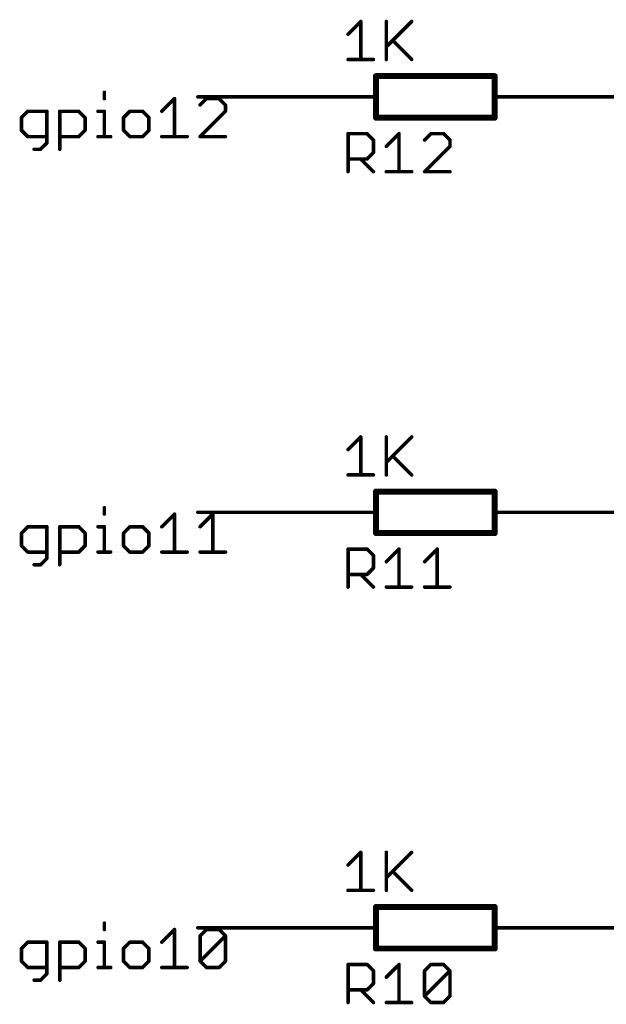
# Model space of a CAD drawing. Extents: x -61 to 240, y -139 to 283.
# Tile 51 of 77: x -61 to -36, y 159 to 201. Entities that reach past the tile are written whole.
import ezdxf

# ---------------------------------------------------------------- set-up
doc = ezdxf.new("R2010")
doc.units = 0
for name, color, linetype in [('91', 94, 'CONTINUOUS'), ('94', 14, 'CONTINUOUS'), ('95', 251, 'CONTINUOUS'), ('96', 251, 'CONTINUOUS')]:
    doc.layers.add(name, color=color, linetype=linetype)

msp = doc.modelspace()

# ---------------------------------------------------------------- linework, layer by layer
at = {"layer": '91', "const_width": 0.1524}
for points in [[(-57.3383, 198.3164), (-57.3383, 198.0452)], [(-54.8809, 197.5029), (-54.3386, 198.0452)], [(-54.3386, 198.0452), (-54.3386, 196.4182)], [(-48.26, 198.12), (-53.34, 198.12)], [(-52.9726, 198.0452), (-53.2437, 197.774)], [(-52.4302, 198.0452), (-52.9726, 198.0452)], [(-52.1591, 197.774), (-52.4302, 198.0452)], [(-38.1, 198.12), (-33.02, 198.12)], [(-52.1591, 197.5029), (-52.1591, 197.774)], [(-60.6126, 197.5029), (-60.8838, 197.2317)], [(-60.8838, 197.2317), (-60.8838, 196.6894)], [(-59.7991, 197.5029), (-60.6126, 197.5029)], [(-59.7991, 196.147), (-59.7991, 197.5029)], [(-59.2466, 195.8759), (-59.2466, 197.5029)], [(-59.2466, 197.5029), (-58.4332, 197.5029)], [(-58.4332, 197.5029), (-58.162, 197.2317)], [(-58.162, 197.2317), (-58.162, 196.6894)], [(-57.6095, 197.5029), (-57.3383, 197.5029)], [(-57.3383, 197.5029), (-57.3383, 196.4182)], [(-56.2469, 197.5029), (-56.5181, 197.2317)], [(-56.5181, 197.2317), (-56.5181, 196.6894)], [(-55.7046, 197.5029), (-56.2469, 197.5029)], [(-55.4334, 197.2317), (-55.7046, 197.5029)], [(-55.4334, 196.6894), (-55.4334, 197.2317)], [(-53.2437, 196.4182), (-52.1591, 197.5029)], [(-60.8838, 196.6894), (-60.6126, 196.4182)], [(-60.6126, 196.4182), (-59.7991, 196.4182)], [(-58.4332, 196.4182), (-59.2466, 196.4182)], [(-58.162, 196.6894), (-58.4332, 196.4182)], [(-57.6095, 196.4182), (-57.0672, 196.4182)], [(-56.5181, 196.6894), (-56.2469, 196.4182)], [(-56.2469, 196.4182), (-55.7046, 196.4182)], [(-55.7046, 196.4182), (-55.4334, 196.6894)], [(-54.8809, 196.4182), (-53.7962, 196.4182)], [(-52.1591, 196.4182), (-53.2437, 196.4182)], [(-60.3415, 195.8759), (-60.0703, 195.8759)], [(-60.0703, 195.8759), (-59.7991, 196.147)], [(-57.3383, 180.5364), (-57.3383, 180.2652)], [(-48.26, 180.34), (-53.34, 180.34)], [(-38.1, 180.34), (-33.02, 180.34)], [(-54.8809, 179.7229), (-54.3386, 180.2652)], [(-54.3386, 180.2652), (-54.3386, 178.6382)], [(-53.2437, 179.7229), (-52.7014, 180.2652)], [(-52.7014, 180.2652), (-52.7014, 178.6382)], [(-60.6126, 179.7229), (-60.8838, 179.4517)], [(-60.8838, 179.4517), (-60.8838, 178.9094)], [(-59.7991, 179.7229), (-60.6126, 179.7229)], [(-59.7991, 178.367), (-59.7991, 179.7229)], [(-59.2466, 178.0959), (-59.2466, 179.7229)], [(-59.2466, 179.7229), (-58.4332, 179.7229)], [(-58.4332, 179.7229), (-58.162, 179.4517)], [(-58.162, 179.4517), (-58.162, 178.9094)], [(-57.6095, 179.7229), (-57.3383, 179.7229)], [(-57.3383, 179.7229), (-57.3383, 178.6382)], [(-56.2469, 179.7229), (-56.5181, 179.4517)], [(-56.5181, 179.4517), (-56.5181, 178.9094)], [(-55.7046, 179.7229), (-56.2469, 179.7229)], [(-55.4334, 179.4517), (-55.7046, 179.7229)], [(-55.4334, 178.9094), (-55.4334, 179.4517)], [(-60.8838, 178.9094), (-60.6126, 178.6382)], [(-60.6126, 178.6382), (-59.7991, 178.6382)], [(-58.4332, 178.6382), (-59.2466, 178.6382)], [(-58.162, 178.9094), (-58.4332, 178.6382)], [(-57.6095, 178.6382), (-57.0672, 178.6382)], [(-56.5181, 178.9094), (-56.2469, 178.6382)], [(-56.2469, 178.6382), (-55.7046, 178.6382)], [(-55.7046, 178.6382), (-55.4334, 178.9094)], [(-54.8809, 178.6382), (-53.7962, 178.6382)], [(-53.2437, 178.6382), (-52.1591, 178.6382)], [(-60.0703, 178.0959), (-59.7991, 178.367)], [(-60.3415, 178.0959), (-60.0703, 178.0959)], [(-57.3383, 162.7564), (-57.3383, 162.4852)], [(-54.8809, 161.9429), (-54.3386, 162.4852)], [(-54.3386, 162.4852), (-54.3386, 160.8582)], [(-48.26, 162.56), (-53.34, 162.56)], [(-53.2437, 162.214), (-52.9726, 162.4852)], [(-53.2437, 161.1294), (-53.2437, 162.214)], [(-53.2437, 161.1294), (-52.1591, 162.214)], [(-52.9726, 162.4852), (-52.4302, 162.4852)], [(-52.4302, 162.4852), (-52.1591, 162.214)], [(-52.1591, 162.214), (-52.1591, 161.1294)], [(-38.1, 162.56), (-33.02, 162.56)], [(-60.6126, 161.9429), (-60.8838, 161.6717)], [(-59.7991, 161.9429), (-60.6126, 161.9429)], [(-59.7991, 160.587), (-59.7991, 161.9429)], [(-59.2466, 160.3159), (-59.2466, 161.9429)], [(-59.2466, 161.9429), (-58.4332, 161.9429)], [(-58.4332, 161.9429), (-58.162, 161.6717)], [(-57.6095, 161.9429), (-57.3383, 161.9429)], [(-57.3383, 161.9429), (-57.3383, 160.8582)], [(-56.2469, 161.9429), (-56.5181, 161.6717)], [(-55.7046, 161.9429), (-56.2469, 161.9429)], [(-55.4334, 161.6717), (-55.7046, 161.9429)], [(-60.8838, 161.6717), (-60.8838, 161.1294)], [(-58.162, 161.6717), (-58.162, 161.1294)], [(-56.5181, 161.6717), (-56.5181, 161.1294)], [(-55.4334, 161.1294), (-55.4334, 161.6717)], [(-60.8838, 161.1294), (-60.6126, 160.8582)], [(-58.162, 161.1294), (-58.4332, 160.8582)], [(-56.5181, 161.1294), (-56.2469, 160.8582)], [(-55.7046, 160.8582), (-55.4334, 161.1294)], [(-52.9726, 160.8582), (-53.2437, 161.1294)], [(-52.1591, 161.1294), (-52.4302, 160.8582)], [(-60.6126, 160.8582), (-59.7991, 160.8582)], [(-60.0703, 160.3159), (-59.7991, 160.587)], [(-58.4332, 160.8582), (-59.2466, 160.8582)], [(-57.6095, 160.8582), (-57.0672, 160.8582)], [(-56.2469, 160.8582), (-55.7046, 160.8582)], [(-54.8809, 160.8582), (-53.7962, 160.8582)], [(-52.4302, 160.8582), (-52.9726, 160.8582)], [(-60.3415, 160.3159), (-60.0703, 160.3159)]]:
    msp.add_lwpolyline(points, dxfattribs=at)
at = {"layer": '91', "const_width": 0.0762}
for points in [[(-57.3002, 198.3164, 1), (-57.3764, 198.3164)], [(-57.3764, 198.0452, 1), (-57.3002, 198.0452)], [(-54.3005, 198.0452, 1), (-54.3767, 198.0452)], [(-54.3116, 198.0182, 1), (-54.3655, 198.0721)], [(-53.34, 198.1581, 1), (-53.34, 198.0819)], [(-52.9726, 198.0833, 1), (-52.9726, 198.0071)], [(-52.9456, 198.0182, 1), (-52.9995, 198.0721)], [(-52.4033, 198.0721, 1), (-52.4572, 198.0182)], [(-52.4302, 198.0071, 1), (-52.4302, 198.0833)], [(-48.26, 198.0819, 1), (-48.26, 198.1581)], [(-38.1, 198.1581, 1), (-38.1, 198.0819)], [(-53.2707, 197.801, 1), (-53.2168, 197.7471)], [(-52.121, 197.774, 1), (-52.1972, 197.774)], [(-52.186, 197.7471, 1), (-52.1321, 197.801)], [(-60.8457, 197.2317, 1), (-60.9219, 197.2317)], [(-60.9107, 197.2586, 1), (-60.8569, 197.2048)], [(-60.6126, 197.541, 1), (-60.6126, 197.4648)], [(-60.5857, 197.4759, 1), (-60.6396, 197.5298)], [(-59.761, 197.5029, 1), (-59.8372, 197.5029)], [(-59.7991, 197.4648, 1), (-59.7991, 197.541)], [(-59.2085, 197.5029, 1), (-59.2847, 197.5029)], [(-59.2466, 197.541, 1), (-59.2466, 197.4648)], [(-58.4062, 197.5298, 1), (-58.4601, 197.4759)], [(-58.4332, 197.4648, 1), (-58.4332, 197.541)], [(-58.1239, 197.2317, 1), (-58.2001, 197.2317)], [(-58.1889, 197.2048, 1), (-58.135, 197.2586)], [(-57.6095, 197.541, 1), (-57.6095, 197.4648)], [(-57.3002, 197.5029, 1), (-57.3764, 197.5029)], [(-57.3383, 197.4648, 1), (-57.3383, 197.541)], [(-56.48, 197.2317, 1), (-56.5562, 197.2317)], [(-56.545, 197.2586, 1), (-56.4911, 197.2048)], [(-56.2469, 197.541, 1), (-56.2469, 197.4648)], [(-56.2199, 197.4759, 1), (-56.2738, 197.5298)], [(-55.6776, 197.5298, 1), (-55.7315, 197.4759)], [(-55.7046, 197.4648, 1), (-55.7046, 197.541)], [(-55.3953, 197.2317, 1), (-55.4715, 197.2317)], [(-55.4603, 197.2048, 1), (-55.4064, 197.2586)], [(-54.9078, 197.5298, 1), (-54.854, 197.4759)], [(-52.1972, 197.5029, 1), (-52.121, 197.5029)], [(-52.1321, 197.4759, 1), (-52.186, 197.5298)], [(-60.8569, 196.7163, 1), (-60.9107, 196.6624)], [(-60.9219, 196.6894, 1), (-60.8457, 196.6894)], [(-60.6126, 196.4563, 1), (-60.6126, 196.3801)], [(-60.6396, 196.3913, 1), (-60.5857, 196.4451)], [(-59.7991, 196.3801, 1), (-59.7991, 196.4563)], [(-59.2466, 196.4563, 1), (-59.2466, 196.3801)], [(-58.4601, 196.4451, 1), (-58.4062, 196.3913)], [(-58.4332, 196.3801, 1), (-58.4332, 196.4563)], [(-58.2001, 196.6894, 1), (-58.1239, 196.6894)], [(-58.135, 196.6624, 1), (-58.1889, 196.7163)], [(-57.6095, 196.4563, 1), (-57.6095, 196.3801)], [(-57.3764, 196.4182, 1), (-57.3002, 196.4182)], [(-57.0672, 196.3801, 1), (-57.0672, 196.4563)], [(-56.4911, 196.7163, 1), (-56.545, 196.6624)], [(-56.5562, 196.6894, 1), (-56.48, 196.6894)], [(-56.2469, 196.4563, 1), (-56.2469, 196.3801)], [(-56.2738, 196.3913, 1), (-56.2199, 196.4451)], [(-55.7315, 196.4451, 1), (-55.6776, 196.3913)], [(-55.7046, 196.3801, 1), (-55.7046, 196.4563)], [(-55.4715, 196.6894, 1), (-55.3953, 196.6894)], [(-55.4065, 196.6624, 1), (-55.4603, 196.7163)], [(-54.8809, 196.4563, 1), (-54.8809, 196.3801)], [(-54.3767, 196.4182, 1), (-54.3005, 196.4182)], [(-53.7962, 196.3801, 1), (-53.7962, 196.4563)], [(-53.2437, 196.4563, 1), (-53.2437, 196.3801)], [(-53.2707, 196.4451, 1), (-53.2168, 196.3913)], [(-52.1591, 196.3801, 1), (-52.1591, 196.4563)], [(-60.3415, 195.914, 1), (-60.3415, 195.8378)], [(-60.0703, 195.8378, 1), (-60.0703, 195.914)], [(-59.8372, 196.147, 1), (-59.761, 196.147)], [(-59.7722, 196.1201, 1), (-59.8261, 196.174)], [(-60.0972, 195.9028, 1), (-60.0434, 195.8489)], [(-59.2847, 195.8759, 1), (-59.2085, 195.8759)], [(-57.3002, 180.5364, 1), (-57.3764, 180.5364)], [(-53.34, 180.3781, 1), (-53.34, 180.3019)], [(-48.26, 180.3019, 1), (-48.26, 180.3781)], [(-38.1, 180.3781, 1), (-38.1, 180.3019)], [(-57.3764, 180.2652, 1), (-57.3002, 180.2652)], [(-54.3005, 180.2652, 1), (-54.3767, 180.2652)], [(-54.3116, 180.2382, 1), (-54.3655, 180.2921)], [(-52.6633, 180.2652, 1), (-52.7395, 180.2652)], [(-52.6745, 180.2382, 1), (-52.7284, 180.2921)], [(-60.8457, 179.4517, 1), (-60.9219, 179.4517)], [(-60.9107, 179.4786, 1), (-60.8569, 179.4248)], [(-60.6126, 179.761, 1), (-60.6126, 179.6848)], [(-60.5857, 179.6959, 1), (-60.6396, 179.7498)], [(-59.761, 179.7229, 1), (-59.8372, 179.7229)], [(-59.7991, 179.6848, 1), (-59.7991, 179.761)], [(-59.2085, 179.7229, 1), (-59.2847, 179.7229)], [(-59.2466, 179.761, 1), (-59.2466, 179.6848)], [(-58.4062, 179.7498, 1), (-58.4601, 179.6959)], [(-58.4332, 179.6848, 1), (-58.4332, 179.761)], [(-58.1239, 179.4517, 1), (-58.2001, 179.4517)], [(-58.1889, 179.4248, 1), (-58.135, 179.4786)], [(-57.6095, 179.761, 1), (-57.6095, 179.6848)], [(-57.3002, 179.7229, 1), (-57.3764, 179.7229)], [(-57.3383, 179.6848, 1), (-57.3383, 179.761)], [(-56.48, 179.4517, 1), (-56.5562, 179.4517)], [(-56.545, 179.4786, 1), (-56.4911, 179.4248)], [(-56.2469, 179.761, 1), (-56.2469, 179.6848)], [(-56.2199, 179.6959, 1), (-56.2738, 179.7498)], [(-55.6776, 179.7498, 1), (-55.7315, 179.6959)], [(-55.7046, 179.6848, 1), (-55.7046, 179.761)], [(-55.3953, 179.4517, 1), (-55.4715, 179.4517)], [(-55.4603, 179.4248, 1), (-55.4064, 179.4786)], [(-54.9078, 179.7498, 1), (-54.854, 179.6959)], [(-53.2707, 179.7498, 1), (-53.2168, 179.6959)], [(-60.8569, 178.9363, 1), (-60.9107, 178.8824)], [(-60.9219, 178.9094, 1), (-60.8457, 178.9094)], [(-60.6126, 178.6763, 1), (-60.6126, 178.6001)], [(-60.6396, 178.6113, 1), (-60.5857, 178.6651)], [(-59.7991, 178.6001, 1), (-59.7991, 178.6763)], [(-59.2466, 178.6763, 1), (-59.2466, 178.6001)], [(-58.4601, 178.6651, 1), (-58.4062, 178.6113)], [(-58.4332, 178.6001, 1), (-58.4332, 178.6763)], [(-58.2001, 178.9094, 1), (-58.1239, 178.9094)], [(-58.135, 178.8824, 1), (-58.1889, 178.9363)], [(-57.6095, 178.6763, 1), (-57.6095, 178.6001)], [(-57.3764, 178.6382, 1), (-57.3002, 178.6382)], [(-57.0672, 178.6001, 1), (-57.0672, 178.6763)], [(-56.4911, 178.9363, 1), (-56.545, 178.8824)], [(-56.5562, 178.9094, 1), (-56.48, 178.9094)], [(-56.2469, 178.6763, 1), (-56.2469, 178.6001)], [(-56.2738, 178.6113, 1), (-56.2199, 178.6651)], [(-55.7315, 178.6651, 1), (-55.6776, 178.6113)], [(-55.7046, 178.6001, 1), (-55.7046, 178.6763)], [(-55.4715, 178.9094, 1), (-55.3953, 178.9094)], [(-55.4065, 178.8824, 1), (-55.4603, 178.9363)], [(-54.8809, 178.6763, 1), (-54.8809, 178.6001)], [(-54.3767, 178.6382, 1), (-54.3005, 178.6382)], [(-53.7962, 178.6001, 1), (-53.7962, 178.6763)], [(-53.2437, 178.6763, 1), (-53.2437, 178.6001)], [(-52.7395, 178.6382, 1), (-52.6633, 178.6382)], [(-52.1591, 178.6001, 1), (-52.1591, 178.6763)], [(-59.8372, 178.367, 1), (-59.761, 178.367)], [(-59.7722, 178.3401, 1), (-59.8261, 178.394)], [(-60.3415, 178.134, 1), (-60.3415, 178.0578)], [(-60.0972, 178.1228, 1), (-60.0434, 178.0689)], [(-60.0703, 178.0578, 1), (-60.0703, 178.134)], [(-59.2847, 178.0959, 1), (-59.2085, 178.0959)], [(-57.3002, 162.7564, 1), (-57.3764, 162.7564)], [(-57.3764, 162.4852, 1), (-57.3002, 162.4852)], [(-54.3005, 162.4852, 1), (-54.3767, 162.4852)], [(-54.3116, 162.4582, 1), (-54.3655, 162.5121)], [(-53.34, 162.5981, 1), (-53.34, 162.5219)], [(-53.2707, 162.241, 1), (-53.2168, 162.1871)], [(-53.2056, 162.214, 1), (-53.2818, 162.214)], [(-52.9726, 162.5233, 1), (-52.9726, 162.4471)], [(-52.9456, 162.4582, 1), (-52.9995, 162.5121)], [(-52.4033, 162.5121, 1), (-52.4572, 162.4582)], [(-52.4302, 162.4471, 1), (-52.4302, 162.5233)], [(-52.121, 162.214, 1), (-52.1972, 162.214)], [(-52.1321, 162.1871, 1), (-52.186, 162.241)], [(-52.186, 162.1871, 1), (-52.1321, 162.241)], [(-48.26, 162.5219, 1), (-48.26, 162.5981)], [(-38.1, 162.5981, 1), (-38.1, 162.5219)], [(-60.6126, 161.981, 1), (-60.6126, 161.9048)], [(-60.5857, 161.9159, 1), (-60.6396, 161.9698)], [(-59.761, 161.9429, 1), (-59.8372, 161.9429)], [(-59.7991, 161.9048, 1), (-59.7991, 161.981)], [(-59.2085, 161.9429, 1), (-59.2847, 161.9429)], [(-59.2466, 161.981, 1), (-59.2466, 161.9048)], [(-58.4062, 161.9698, 1), (-58.4601, 161.9159)], [(-58.4332, 161.9048, 1), (-58.4332, 161.981)], [(-57.6095, 161.981, 1), (-57.6095, 161.9048)], [(-57.3002, 161.9429, 1), (-57.3764, 161.9429)], [(-57.3383, 161.9048, 1), (-57.3383, 161.981)], [(-56.2469, 161.981, 1), (-56.2469, 161.9048)], [(-56.2199, 161.9159, 1), (-56.2738, 161.9698)], [(-55.6776, 161.9698, 1), (-55.7315, 161.9159)], [(-55.7046, 161.9048, 1), (-55.7046, 161.981)], [(-54.9078, 161.9698, 1), (-54.854, 161.9159)], [(-60.8457, 161.6717, 1), (-60.9219, 161.6717)], [(-60.9107, 161.6986, 1), (-60.8569, 161.6448)], [(-58.1239, 161.6717, 1), (-58.2001, 161.6717)], [(-58.1889, 161.6448, 1), (-58.135, 161.6986)], [(-56.48, 161.6717, 1), (-56.5562, 161.6717)], [(-56.545, 161.6986, 1), (-56.4911, 161.6448)], [(-55.3953, 161.6717, 1), (-55.4715, 161.6717)], [(-55.4603, 161.6448, 1), (-55.4064, 161.6986)], [(-60.8569, 161.1563, 1), (-60.9107, 161.1024)], [(-60.9219, 161.1294, 1), (-60.8457, 161.1294)], [(-58.2001, 161.1294, 1), (-58.1239, 161.1294)], [(-58.135, 161.1024, 1), (-58.1889, 161.1563)], [(-56.4911, 161.1563, 1), (-56.545, 161.1024)], [(-56.5562, 161.1294, 1), (-56.48, 161.1294)], [(-55.4715, 161.1294, 1), (-55.3953, 161.1294)], [(-55.4065, 161.1024, 1), (-55.4603, 161.1563)], [(-53.2168, 161.1563, 1), (-53.2707, 161.1024)], [(-53.2707, 161.1563, 1), (-53.2168, 161.1024)], [(-53.2818, 161.1294, 1), (-53.2056, 161.1294)], [(-52.1972, 161.1294, 1), (-52.121, 161.1294)], [(-52.1321, 161.1024, 1), (-52.186, 161.1563)], [(-60.6126, 160.8963, 1), (-60.6126, 160.8201)], [(-60.6396, 160.8313, 1), (-60.5857, 160.8851)], [(-59.8372, 160.587, 1), (-59.761, 160.587)], [(-59.7722, 160.5601, 1), (-59.8261, 160.614)], [(-59.7991, 160.8201, 1), (-59.7991, 160.8963)], [(-59.2466, 160.8963, 1), (-59.2466, 160.8201)], [(-58.4601, 160.8851, 1), (-58.4062, 160.8313)], [(-58.4332, 160.8201, 1), (-58.4332, 160.8963)], [(-57.6095, 160.8963, 1), (-57.6095, 160.8201)], [(-57.3764, 160.8582, 1), (-57.3002, 160.8582)], [(-57.0672, 160.8201, 1), (-57.0672, 160.8963)], [(-56.2469, 160.8963, 1), (-56.2469, 160.8201)], [(-56.2738, 160.8313, 1), (-56.2199, 160.8851)], [(-55.7315, 160.8851, 1), (-55.6776, 160.8313)], [(-55.7046, 160.8201, 1), (-55.7046, 160.8963)], [(-54.8809, 160.8963, 1), (-54.8809, 160.8201)], [(-54.3767, 160.8582, 1), (-54.3005, 160.8582)], [(-53.7962, 160.8201, 1), (-53.7962, 160.8963)], [(-52.9726, 160.8963, 1), (-52.9726, 160.8201)], [(-52.9995, 160.8313, 1), (-52.9456, 160.8851)], [(-52.4572, 160.8851, 1), (-52.4033, 160.8313)], [(-52.4302, 160.8201, 1), (-52.4302, 160.8963)], [(-60.3415, 160.354, 1), (-60.3415, 160.2778)], [(-60.0972, 160.3428, 1), (-60.0434, 160.2889)], [(-60.0703, 160.2778, 1), (-60.0703, 160.354)], [(-59.2847, 160.3159, 1), (-59.2085, 160.3159)]]:
    msp.add_lwpolyline(points, format="xyb", dxfattribs=at)
at = {"layer": '94'}
for points, const_width in [([(-45.72, 199.009), (-40.64, 199.009)], 0.254), ([(-45.72, 199.009), (-45.72, 197.231)], 0.254), ([(-40.64, 199.009), (-40.64, 197.231)], 0.254), ([(-48.26, 198.12), (-45.72, 198.12)], 0.1524), ([(-38.1, 198.12), (-40.64, 198.12)], 0.1524), ([(-40.64, 197.231), (-45.72, 197.231)], 0.254), ([(-45.72, 181.229), (-40.64, 181.229)], 0.254), ([(-45.72, 181.229), (-45.72, 179.451)], 0.254), ([(-40.64, 181.229), (-40.64, 179.451)], 0.254), ([(-48.26, 180.34), (-45.72, 180.34)], 0.1524), ([(-38.1, 180.34), (-40.64, 180.34)], 0.1524), ([(-40.64, 179.451), (-45.72, 179.451)], 0.254), ([(-45.72, 163.449), (-40.64, 163.449)], 0.254), ([(-45.72, 163.449), (-45.72, 161.671)], 0.254), ([(-40.64, 163.449), (-40.64, 161.671)], 0.254), ([(-48.26, 162.56), (-45.72, 162.56)], 0.1524), ([(-38.1, 162.56), (-40.64, 162.56)], 0.1524), ([(-40.64, 161.671), (-45.72, 161.671)], 0.254)]:
    msp.add_lwpolyline(points, dxfattribs=dict(at, const_width=const_width))
for points, const_width in [([(-45.72, 199.0725, 1), (-45.72, 198.9455)], 0.127), ([(-45.6565, 199.009, 1), (-45.7835, 199.009)], 0.127), ([(-40.5765, 199.009, 1), (-40.7035, 199.009)], 0.127), ([(-40.64, 198.9455, 1), (-40.64, 199.0725)], 0.127), ([(-48.26, 198.1581, 1), (-48.26, 198.0819)], 0.0762), ([(-45.72, 198.0819, 1), (-45.72, 198.1581)], 0.0762), ([(-40.64, 198.1581, 1), (-40.64, 198.0819)], 0.0762), ([(-38.1, 198.0819, 1), (-38.1, 198.1581)], 0.0762), ([(-45.72, 197.2945, 1), (-45.72, 197.1675)], 0.127), ([(-45.7835, 197.231, 1), (-45.6565, 197.231)], 0.127), ([(-40.7035, 197.231, 1), (-40.5765, 197.231)], 0.127), ([(-40.64, 197.1675, 1), (-40.64, 197.2945)], 0.127), ([(-45.72, 181.2925, 1), (-45.72, 181.1655)], 0.127), ([(-45.6565, 181.229, 1), (-45.7835, 181.229)], 0.127), ([(-40.5765, 181.229, 1), (-40.7035, 181.229)], 0.127), ([(-40.64, 181.1655, 1), (-40.64, 181.2925)], 0.127), ([(-48.26, 180.3781, 1), (-48.26, 180.3019)], 0.0762), ([(-45.72, 180.3019, 1), (-45.72, 180.3781)], 0.0762), ([(-40.64, 180.3781, 1), (-40.64, 180.3019)], 0.0762), ([(-38.1, 180.3019, 1), (-38.1, 180.3781)], 0.0762), ([(-45.72, 179.5145, 1), (-45.72, 179.3875)], 0.127), ([(-40.64, 179.3875, 1), (-40.64, 179.5145)], 0.127), ([(-45.7835, 179.451, 1), (-45.6565, 179.451)], 0.127), ([(-40.7035, 179.451, 1), (-40.5765, 179.451)], 0.127), ([(-45.72, 163.5125, 1), (-45.72, 163.3855)], 0.127), ([(-45.6565, 163.449, 1), (-45.7835, 163.449)], 0.127), ([(-40.5765, 163.449, 1), (-40.7035, 163.449)], 0.127), ([(-40.64, 163.3855, 1), (-40.64, 163.5125)], 0.127), ([(-48.26, 162.5981, 1), (-48.26, 162.5219)], 0.0762), ([(-45.72, 162.5219, 1), (-45.72, 162.5981)], 0.0762), ([(-40.64, 162.5981, 1), (-40.64, 162.5219)], 0.0762), ([(-38.1, 162.5219, 1), (-38.1, 162.5981)], 0.0762), ([(-45.72, 161.7345, 1), (-45.72, 161.6075)], 0.127), ([(-45.7835, 161.671, 1), (-45.6565, 161.671)], 0.127), ([(-40.7035, 161.671, 1), (-40.5765, 161.671)], 0.127), ([(-40.64, 161.6075, 1), (-40.64, 161.7345)], 0.127)]:
    msp.add_lwpolyline(points, format="xyb", dxfattribs=dict(at, const_width=const_width))
at = {"layer": '95', "const_width": 0.1524}
for points in [[(-46.9138, 194.9196), (-46.9138, 196.5466)], [(-46.9138, 196.5466), (-46.1003, 196.5466)], [(-46.1003, 196.5466), (-45.8291, 196.2754)], [(-45.2766, 196.0043), (-44.7343, 196.5466)], [(-44.7343, 196.5466), (-44.7343, 194.9196)], [(-43.3683, 196.5466), (-43.6395, 196.2754)], [(-42.826, 196.5466), (-43.3683, 196.5466)], [(-42.5548, 196.2754), (-42.826, 196.5466)], [(-45.8291, 196.2754), (-45.8291, 195.7331)], [(-43.6395, 194.9196), (-42.5548, 196.0043)], [(-42.5548, 196.0043), (-42.5548, 196.2754)], [(-46.1003, 195.4619), (-46.9138, 195.4619)], [(-46.3715, 195.4619), (-45.8291, 194.9196)], [(-45.8291, 195.7331), (-46.1003, 195.4619)], [(-45.2766, 194.9196), (-44.192, 194.9196)], [(-42.5548, 194.9196), (-43.6395, 194.9196)], [(-46.9138, 177.1396), (-46.9138, 178.7666)], [(-46.9138, 178.7666), (-46.1003, 178.7666)], [(-46.1003, 178.7666), (-45.8291, 178.4954)], [(-45.2766, 178.2243), (-44.7343, 178.7666)], [(-44.7343, 178.7666), (-44.7343, 177.1396)], [(-43.6395, 178.2243), (-43.0972, 178.7666)], [(-43.0972, 178.7666), (-43.0972, 177.1396)], [(-45.8291, 178.4954), (-45.8291, 177.9531)], [(-45.8291, 177.9531), (-46.1003, 177.6819)], [(-46.1003, 177.6819), (-46.9138, 177.6819)], [(-46.3715, 177.6819), (-45.8291, 177.1396)], [(-45.2766, 177.1396), (-44.192, 177.1396)], [(-43.6395, 177.1396), (-42.5548, 177.1396)], [(-46.9138, 159.3596), (-46.9138, 160.9866)], [(-46.9138, 160.9866), (-46.1003, 160.9866)], [(-46.1003, 160.9866), (-45.8291, 160.7154)], [(-45.2766, 160.4443), (-44.7343, 160.9866)], [(-44.7343, 160.9866), (-44.7343, 159.3596)], [(-43.6395, 160.7154), (-43.3683, 160.9866)], [(-43.3683, 160.9866), (-42.826, 160.9866)], [(-42.826, 160.9866), (-42.5548, 160.7154)], [(-45.8291, 160.7154), (-45.8291, 160.1731)], [(-43.6395, 159.6308), (-43.6395, 160.7154)], [(-43.6395, 159.6308), (-42.5548, 160.7154)], [(-42.5548, 160.7154), (-42.5548, 159.6308)], [(-45.8291, 160.1731), (-46.1003, 159.9019)], [(-46.1003, 159.9019), (-46.9138, 159.9019)], [(-46.3715, 159.9019), (-45.8291, 159.3596)], [(-45.2766, 159.3596), (-44.192, 159.3596)], [(-43.3683, 159.3596), (-43.6395, 159.6308)], [(-42.826, 159.3596), (-43.3683, 159.3596)], [(-42.5548, 159.6308), (-42.826, 159.3596)]]:
    msp.add_lwpolyline(points, dxfattribs=at)
at = {"layer": '95', "const_width": 0.0762}
for points in [[(-46.8757, 196.5466, 1), (-46.9519, 196.5466)], [(-46.9138, 196.5847, 1), (-46.9138, 196.5085)], [(-46.0734, 196.5735, 1), (-46.1272, 196.5196)], [(-46.1003, 196.5085, 1), (-46.1003, 196.5847)], [(-44.6962, 196.5466, 1), (-44.7724, 196.5466)], [(-44.7074, 196.5196, 1), (-44.7613, 196.5735)], [(-43.3683, 196.5847, 1), (-43.3683, 196.5085)], [(-43.3414, 196.5196, 1), (-43.3953, 196.5735)], [(-42.7991, 196.5735, 1), (-42.8529, 196.5196)], [(-42.826, 196.5085, 1), (-42.826, 196.5847)], [(-45.791, 196.2754, 1), (-45.8672, 196.2754)], [(-45.8561, 196.2485, 1), (-45.8022, 196.3024)], [(-45.3036, 196.0312, 1), (-45.2497, 195.9773)], [(-43.6664, 196.3024, 1), (-43.6125, 196.2485)], [(-42.5167, 196.2754, 1), (-42.5929, 196.2754)], [(-42.5929, 196.0043, 1), (-42.5167, 196.0043)], [(-42.5818, 196.2485, 1), (-42.5279, 196.3024)], [(-42.5279, 195.9773, 1), (-42.5818, 196.0312)], [(-46.9138, 195.5, 1), (-46.9138, 195.4238)], [(-46.3445, 195.4889, 1), (-46.3984, 195.435)], [(-46.1003, 195.4238, 1), (-46.1003, 195.5)], [(-45.8672, 195.7331, 1), (-45.791, 195.7331)], [(-45.8022, 195.7062, 1), (-45.8561, 195.76)], [(-46.1272, 195.4889, 1), (-46.0734, 195.435)], [(-46.9519, 194.9196, 1), (-46.8757, 194.9196)], [(-45.8561, 194.8927, 1), (-45.8022, 194.9465)], [(-45.2766, 194.9577, 1), (-45.2766, 194.8815)], [(-44.7724, 194.9196, 1), (-44.6962, 194.9196)], [(-44.192, 194.8815, 1), (-44.192, 194.9577)], [(-43.6395, 194.9577, 1), (-43.6395, 194.8815)], [(-43.6664, 194.9465, 1), (-43.6125, 194.8927)], [(-42.5548, 194.8815, 1), (-42.5548, 194.9577)], [(-46.8757, 178.7666, 1), (-46.9519, 178.7666)], [(-46.9138, 178.8047, 1), (-46.9138, 178.7285)], [(-46.0734, 178.7935, 1), (-46.1272, 178.7396)], [(-46.1003, 178.7285, 1), (-46.1003, 178.8047)], [(-44.6962, 178.7666, 1), (-44.7724, 178.7666)], [(-44.7074, 178.7396, 1), (-44.7613, 178.7935)], [(-43.0591, 178.7666, 1), (-43.1353, 178.7666)], [(-43.0702, 178.7396, 1), (-43.1241, 178.7935)], [(-45.791, 178.4954, 1), (-45.8672, 178.4954)], [(-45.8561, 178.4685, 1), (-45.8022, 178.5224)], [(-45.3036, 178.2512, 1), (-45.2497, 178.1973)], [(-43.6664, 178.2512, 1), (-43.6125, 178.1973)], [(-45.8672, 177.9531, 1), (-45.791, 177.9531)], [(-45.8022, 177.9262, 1), (-45.8561, 177.98)], [(-46.9138, 177.72, 1), (-46.9138, 177.6438)], [(-46.3445, 177.7089, 1), (-46.3984, 177.655)], [(-46.1272, 177.7089, 1), (-46.0734, 177.655)], [(-46.1003, 177.6438, 1), (-46.1003, 177.72)], [(-46.9519, 177.1396, 1), (-46.8757, 177.1396)], [(-45.8561, 177.1127, 1), (-45.8022, 177.1665)], [(-45.2766, 177.1777, 1), (-45.2766, 177.1015)], [(-44.7724, 177.1396, 1), (-44.6962, 177.1396)], [(-44.192, 177.1015, 1), (-44.192, 177.1777)], [(-43.6395, 177.1777, 1), (-43.6395, 177.1015)], [(-43.1353, 177.1396, 1), (-43.0591, 177.1396)], [(-42.5548, 177.1015, 1), (-42.5548, 177.1777)], [(-46.8757, 160.9866, 1), (-46.9519, 160.9866)], [(-46.9138, 161.0247, 1), (-46.9138, 160.9485)], [(-46.0734, 161.0135, 1), (-46.1272, 160.9596)], [(-46.1003, 160.9485, 1), (-46.1003, 161.0247)], [(-44.6962, 160.9866, 1), (-44.7724, 160.9866)], [(-44.7074, 160.9596, 1), (-44.7613, 161.0135)], [(-43.3683, 161.0247, 1), (-43.3683, 160.9485)], [(-43.3414, 160.9596, 1), (-43.3953, 161.0135)], [(-42.7991, 161.0135, 1), (-42.8529, 160.9596)], [(-42.826, 160.9485, 1), (-42.826, 161.0247)], [(-45.791, 160.7154, 1), (-45.8672, 160.7154)], [(-45.8561, 160.6885, 1), (-45.8022, 160.7424)], [(-43.6014, 160.7154, 1), (-43.6776, 160.7154)], [(-43.6664, 160.7424, 1), (-43.6125, 160.6885)], [(-42.5167, 160.7154, 1), (-42.5929, 160.7154)], [(-42.5279, 160.6885, 1), (-42.5818, 160.7424)], [(-42.5818, 160.6885, 1), (-42.5279, 160.7424)], [(-45.8672, 160.1731, 1), (-45.791, 160.1731)], [(-45.8022, 160.1462, 1), (-45.8561, 160.2)], [(-45.3036, 160.4712, 1), (-45.2497, 160.4173)], [(-46.9138, 159.94, 1), (-46.9138, 159.8638)], [(-46.3445, 159.9289, 1), (-46.3984, 159.875)], [(-46.1272, 159.9289, 1), (-46.0734, 159.875)], [(-46.1003, 159.8638, 1), (-46.1003, 159.94)], [(-46.9519, 159.3596, 1), (-46.8757, 159.3596)], [(-45.8561, 159.3327, 1), (-45.8022, 159.3865)], [(-45.2766, 159.3977, 1), (-45.2766, 159.3215)], [(-44.7724, 159.3596, 1), (-44.6962, 159.3596)], [(-44.192, 159.3215, 1), (-44.192, 159.3977)], [(-43.6125, 159.6577, 1), (-43.6664, 159.6038)], [(-43.6664, 159.6577, 1), (-43.6125, 159.6038)], [(-43.6776, 159.6308, 1), (-43.6014, 159.6308)], [(-43.3683, 159.3977, 1), (-43.3683, 159.3215)], [(-43.3953, 159.3327, 1), (-43.3414, 159.3865)], [(-42.8529, 159.3865, 1), (-42.7991, 159.3327)], [(-42.826, 159.3215, 1), (-42.826, 159.3977)], [(-42.5929, 159.6308, 1), (-42.5167, 159.6308)], [(-42.5279, 159.6038, 1), (-42.5818, 159.6577)]]:
    msp.add_lwpolyline(points, format="xyb", dxfattribs=at)
at = {"layer": '96', "const_width": 0.1524}
for points in [[(-46.9138, 200.8049), (-46.3715, 201.3472)], [(-46.3715, 201.3472), (-46.3715, 199.7202)], [(-45.2766, 201.3472), (-45.2766, 199.7202)], [(-45.2766, 200.2625), (-44.192, 201.3472)], [(-45.0055, 200.5337), (-44.192, 199.7202)], [(-46.9138, 199.7202), (-45.8291, 199.7202)], [(-46.9138, 183.0249), (-46.3715, 183.5672)], [(-46.3715, 183.5672), (-46.3715, 181.9402)], [(-45.2766, 183.5672), (-45.2766, 181.9402)], [(-45.2766, 182.4825), (-44.192, 183.5672)], [(-45.0055, 182.7537), (-44.192, 181.9402)], [(-46.9138, 181.9402), (-45.8291, 181.9402)], [(-46.9138, 165.2449), (-46.3715, 165.7872)], [(-46.3715, 165.7872), (-46.3715, 164.1602)], [(-45.2766, 165.7872), (-45.2766, 164.1602)], [(-45.2766, 164.7025), (-44.192, 165.7872)], [(-45.0055, 164.9737), (-44.192, 164.1602)], [(-46.9138, 164.1602), (-45.8291, 164.1602)]]:
    msp.add_lwpolyline(points, dxfattribs=at)
at = {"layer": '96', "const_width": 0.0762}
for points in [[(-46.3334, 201.3472, 1), (-46.4096, 201.3472)], [(-46.3445, 201.3202, 1), (-46.3984, 201.3741)], [(-45.2385, 201.3472, 1), (-45.3147, 201.3472)], [(-44.165, 201.3202, 1), (-44.2189, 201.3741)], [(-46.9407, 200.8318, 1), (-46.8869, 200.7779)], [(-44.9785, 200.5606, 1), (-45.0324, 200.5068)], [(-45.3036, 200.2895, 1), (-45.2497, 200.2356)], [(-46.9138, 199.7583, 1), (-46.9138, 199.6821)], [(-46.4096, 199.7202, 1), (-46.3334, 199.7202)], [(-45.8291, 199.6821, 1), (-45.8291, 199.7583)], [(-45.3147, 199.7202, 1), (-45.2385, 199.7202)], [(-44.2189, 199.6933, 1), (-44.165, 199.7471)], [(-46.3334, 183.5672, 1), (-46.4096, 183.5672)], [(-46.3445, 183.5402, 1), (-46.3984, 183.5941)], [(-45.2385, 183.5672, 1), (-45.3147, 183.5672)], [(-44.165, 183.5402, 1), (-44.2189, 183.5941)], [(-46.9407, 183.0518, 1), (-46.8869, 182.9979)], [(-45.3036, 182.5095, 1), (-45.2497, 182.4556)], [(-44.9785, 182.7806, 1), (-45.0324, 182.7268)], [(-46.9138, 181.9783, 1), (-46.9138, 181.9021)], [(-46.4096, 181.9402, 1), (-46.3334, 181.9402)], [(-45.8291, 181.9021, 1), (-45.8291, 181.9783)], [(-45.3147, 181.9402, 1), (-45.2385, 181.9402)], [(-44.2189, 181.9133, 1), (-44.165, 181.9671)], [(-46.3334, 165.7872, 1), (-46.4096, 165.7872)], [(-46.3445, 165.7602, 1), (-46.3984, 165.8141)], [(-45.2385, 165.7872, 1), (-45.3147, 165.7872)], [(-44.165, 165.7602, 1), (-44.2189, 165.8141)], [(-46.9407, 165.2718, 1), (-46.8869, 165.2179)], [(-45.3036, 164.7295, 1), (-45.2497, 164.6756)], [(-44.9785, 165.0006, 1), (-45.0324, 164.9468)], [(-46.9138, 164.1983, 1), (-46.9138, 164.1221)], [(-46.4096, 164.1602, 1), (-46.3334, 164.1602)], [(-45.8291, 164.1221, 1), (-45.8291, 164.1983)], [(-45.3147, 164.1602, 1), (-45.2385, 164.1602)], [(-44.2189, 164.1333, 1), (-44.165, 164.1871)]]:
    msp.add_lwpolyline(points, format="xyb", dxfattribs=at)

doc.saveas('drawing.dxf')
